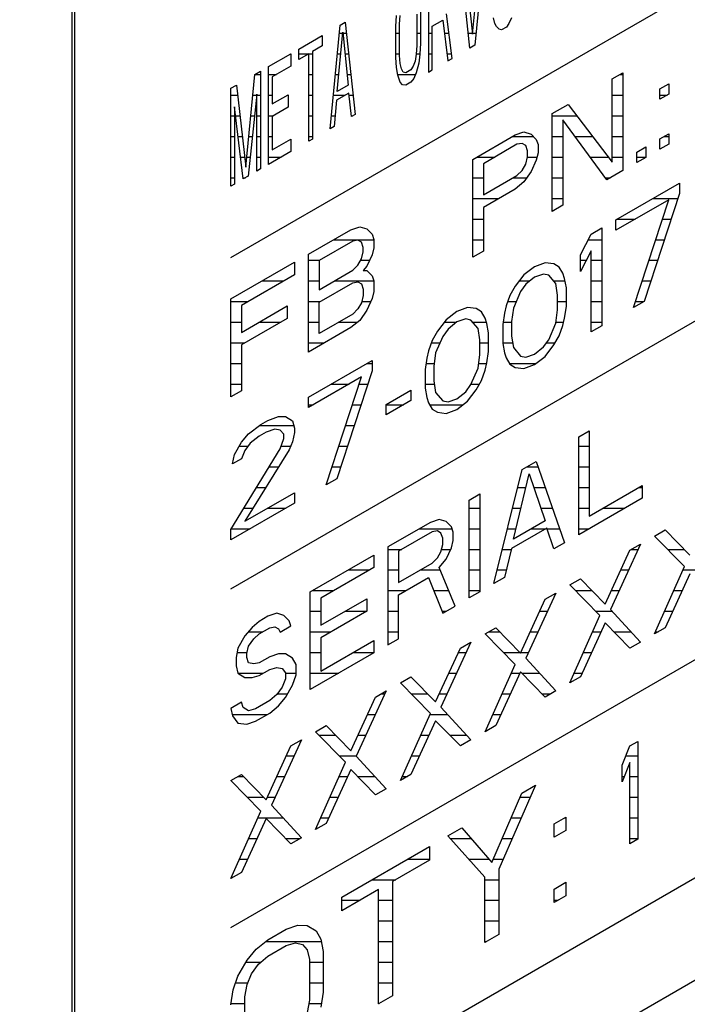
# Model space of a CAD drawing. Header units: millimetres. Extents: x 0 to 5600, y -1552 to 3960.
# Tile 189 of 199: x 4809 to 4827, y 2697 to 2724. Entities that reach past the tile are written whole.
import ezdxf

# ---------------------------------------------------------------- set-up
doc = ezdxf.new("R2010")
doc.units = ezdxf.units.MM
doc.header["$LTSCALE"] = 308
doc.layers.get('0').update_dxf_attribs({"linetype": 'CONTINUOUS'})

msp = doc.modelspace()

# ---------------------------------------------------------------- linework, layer by layer
at = {"color": 7, "linetype": 'Continuous'}
for p, q in [((4814.538, 2717.7), (4840.97, 2732.96)), ((4810.225, 2728.764), (4810.225, 2692.838)), ((4810.296, 2728.723), (4810.296, 2692.797)), ((4821.09, 2723.761), (4821.325, 2726.211)), ((4821.425, 2726.269), (4821.157, 2723.461)), ((4821.023, 2723.383), (4820.755, 2725.882)), ((4820.856, 2725.94), (4821.09, 2723.761)), ((4819.901, 2725.389), (4819.901, 2722.735)), ((4819.013, 2723.973), (4819.029, 2724.265)), ((4819.113, 2724.031), (4819.13, 2724.266)), ((4819.582, 2724.302), (4819.582, 2723.455)), ((4819.683, 2724.36), (4819.683, 2723.513)), ((4820.537, 2723.103), (4820.387, 2724.314)), ((4821.694, 2724.053), (4821.66, 2724.203)), ((4822.146, 2724.201), (4822.079, 2724.049)), ((4814.538, 2708.719), (4840.97, 2723.979)), ((4817.236, 2721.197), (4817.504, 2724.005)), ((4817.504, 2724.005), (4817.638, 2724.083)), ((4817.638, 2724.083), (4817.907, 2721.584)), ((4819.013, 2723.126), (4819.013, 2723.973)), ((4819.113, 2723.184), (4819.113, 2724.031)), ((4820.001, 2723.979), (4820.286, 2724.143)), ((4820.001, 2722.793), (4820.001, 2723.979)), ((4820.286, 2724.143), (4820.42, 2723.035)), ((4821.744, 2723.969), (4821.694, 2724.053)), ((4821.811, 2723.895), (4821.744, 2723.969)), ((4822.012, 2723.954), (4821.878, 2723.877)), ((4822.079, 2724.049), (4822.012, 2723.954)), ((4816.382, 2723.357), (4817.018, 2723.725)), ((4817.018, 2723.725), (4817.018, 2723.443)), ((4817.421, 2722.207), (4817.571, 2723.818)), ((4817.571, 2723.818), (4817.722, 2722.381)), ((4821.878, 2723.877), (4821.811, 2723.895)), ((4817.018, 2723.443), (4816.75, 2723.288)), ((4819.582, 2723.455), (4819.565, 2723.219)), ((4819.683, 2723.513), (4819.666, 2723.221)), ((4821.157, 2723.461), (4821.023, 2723.383)), ((4815.561, 2722.883), (4816.164, 2723.232)), ((4816.164, 2723.232), (4816.164, 2722.893)), ((4816.382, 2723.075), (4816.382, 2723.357)), ((4816.65, 2723.23), (4816.382, 2723.075)), ((4816.65, 2720.858), (4816.65, 2723.23)), ((4816.75, 2723.288), (4816.75, 2720.916)), ((4819.029, 2722.853), (4819.013, 2723.126)), ((4819.13, 2722.968), (4819.113, 2723.184)), ((4819.565, 2723.219), (4819.532, 2723.031)), ((4819.666, 2723.221), (4819.633, 2722.976)), ((4820.42, 2723.035), (4820.537, 2723.103)), ((4815.561, 2720.23), (4815.561, 2722.883)), ((4816.164, 2722.893), (4815.661, 2722.603)), ((4819.063, 2722.647), (4819.029, 2722.853)), ((4819.163, 2722.818), (4819.13, 2722.968)), ((4819.482, 2722.889), (4819.415, 2722.793)), ((4819.532, 2723.031), (4819.482, 2722.889)), ((4819.633, 2722.976), (4819.565, 2722.711)), ((4814.941, 2720.154), (4815.192, 2722.67)), ((4815.192, 2722.67), (4815.343, 2722.757)), ((4815.343, 2722.757), (4815.343, 2720.104)), ((4815.661, 2722.603), (4815.661, 2721.869)), ((4819.13, 2722.46), (4819.063, 2722.647)), ((4819.214, 2722.734), (4819.163, 2722.818)), ((4819.281, 2722.716), (4819.214, 2722.734)), ((4819.415, 2722.793), (4819.281, 2722.716)), ((4819.565, 2722.711), (4819.498, 2722.56)), ((4819.901, 2722.735), (4820.001, 2722.793)), ((4824.88, 2722.548), (4825.167, 2722.714)), ((4825.167, 2722.714), (4825.167, 2720.06)), ((4814.538, 2722.293), (4814.689, 2722.38)), ((4814.689, 2722.38), (4814.941, 2720.154)), ((4817.722, 2722.381), (4817.421, 2722.207)), ((4819.197, 2722.385), (4819.13, 2722.46)), ((4819.281, 2722.377), (4819.197, 2722.385)), ((4819.415, 2722.455), (4819.281, 2722.377)), ((4819.498, 2722.56), (4819.415, 2722.455)), ((4824.88, 2720.29), (4824.88, 2722.548)), ((4826.172, 2722.278), (4826.412, 2722.416)), ((4826.412, 2722.416), (4826.412, 2722.134)), ((4814.538, 2719.639), (4814.538, 2722.293)), ((4815.242, 2722.135), (4815.008, 2719.91)), ((4815.242, 2720.046), (4815.242, 2722.135)), ((4815.661, 2721.869), (4816.097, 2722.12)), ((4816.097, 2722.12), (4816.097, 2721.781)), ((4817.739, 2722.165), (4817.404, 2721.971)), ((4817.806, 2721.526), (4817.739, 2722.165)), ((4826.172, 2721.996), (4826.172, 2722.278)), ((4826.412, 2722.134), (4826.172, 2721.996)), ((4814.639, 2721.787), (4814.639, 2719.697)), ((4814.874, 2719.833), (4814.639, 2721.787)), ((4816.097, 2721.781), (4815.661, 2721.53)), ((4817.404, 2721.971), (4817.337, 2721.255)), ((4823.252, 2721.608), (4823.683, 2721.857)), ((4823.683, 2721.857), (4824.88, 2720.29)), ((4815.661, 2721.53), (4815.661, 2720.626)), ((4817.907, 2721.584), (4817.806, 2721.526)), ((4823.252, 2718.955), (4823.252, 2721.608)), ((4817.337, 2721.255), (4817.236, 2721.197)), ((4824.736, 2719.812), (4823.539, 2721.435)), ((4823.539, 2721.435), (4823.539, 2719.121)), ((4821.098, 2720.364), (4822.247, 2721.028)), ((4822.247, 2721.028), (4822.486, 2721.11)), ((4822.486, 2721.11), (4822.677, 2721.051)), ((4822.677, 2721.051), (4822.821, 2720.908)), ((4826.172, 2720.923), (4826.412, 2721.061)), ((4826.412, 2721.061), (4826.412, 2720.779)), ((4815.661, 2720.626), (4816.164, 2720.917)), ((4816.164, 2720.917), (4816.164, 2720.578)), ((4816.75, 2720.916), (4816.65, 2720.858)), ((4822.294, 2720.773), (4821.385, 2720.248)), ((4822.438, 2720.8), (4822.294, 2720.773)), ((4822.534, 2720.742), (4822.438, 2720.8)), ((4822.582, 2720.6), (4822.534, 2720.742)), ((4822.821, 2720.908), (4822.869, 2720.766)), ((4822.869, 2720.766), (4822.869, 2720.54)), ((4825.55, 2720.564), (4825.789, 2720.702)), ((4825.789, 2720.702), (4825.789, 2720.42)), ((4826.172, 2720.641), (4826.172, 2720.923)), ((4826.412, 2720.779), (4826.172, 2720.641)), ((4816.164, 2720.578), (4815.561, 2720.23)), ((4822.534, 2720.234), (4822.582, 2720.431)), ((4822.582, 2720.431), (4822.582, 2720.6)), ((4822.869, 2720.54), (4822.821, 2720.343)), ((4825.55, 2720.281), (4825.55, 2720.564)), ((4821.098, 2717.711), (4821.098, 2720.364)), ((4821.385, 2720.248), (4821.385, 2719.401)), ((4822.438, 2720.066), (4822.534, 2720.234)), ((4822.821, 2720.343), (4822.677, 2720.034)), ((4825.789, 2720.42), (4825.55, 2720.281)), ((4815.008, 2719.91), (4814.874, 2719.833)), ((4815.343, 2720.104), (4815.242, 2720.046)), ((4821.385, 2719.401), (4822.294, 2719.926)), ((4822.294, 2719.926), (4822.438, 2720.066)), ((4822.677, 2720.034), (4822.486, 2719.755)), ((4825.167, 2720.06), (4824.736, 2719.812)), ((4814.639, 2719.697), (4814.538, 2719.639)), ((4822.486, 2719.755), (4822.247, 2719.56)), ((4824.976, 2718.725), (4826.699, 2719.72)), ((4826.699, 2719.72), (4826.699, 2719.438)), ((4822.247, 2719.56), (4821.385, 2719.062)), ((4826.699, 2719.438), (4825.742, 2716.514)), ((4811.71, 2691.98), (4859.016, 2719.292)), ((4823.539, 2719.121), (4823.252, 2718.955)), ((4826.412, 2719.272), (4824.976, 2718.443)), ((4825.454, 2716.348), (4826.412, 2719.272)), ((4821.385, 2719.062), (4821.385, 2717.877)), ((4824.976, 2718.443), (4824.976, 2718.725)), ((4816.645, 2717.794), (4817.794, 2718.457)), ((4817.794, 2718.457), (4818.033, 2718.539)), ((4818.033, 2718.539), (4818.225, 2718.48)), ((4818.225, 2718.48), (4818.369, 2718.337)), ((4818.369, 2718.337), (4818.416, 2718.195)), ((4824.018, 2717.777), (4824.305, 2718.338)), ((4824.305, 2718.338), (4824.593, 2718.504)), ((4824.593, 2718.504), (4824.593, 2715.85)), ((4817.842, 2718.146), (4816.932, 2717.621)), ((4817.986, 2718.173), (4817.842, 2718.146)), ((4818.081, 2718.115), (4817.986, 2718.173)), ((4818.129, 2717.973), (4818.081, 2718.115)), ((4818.416, 2718.195), (4818.416, 2717.97)), ((4816.645, 2715.14), (4816.645, 2717.794)), ((4818.081, 2717.663), (4818.129, 2717.86)), ((4818.129, 2717.86), (4818.129, 2717.973)), ((4818.369, 2717.773), (4818.225, 2717.464)), ((4818.416, 2717.97), (4818.369, 2717.773)), ((4821.385, 2717.877), (4821.098, 2717.711)), ((4824.305, 2717.886), (4824.018, 2717.325)), ((4824.018, 2717.325), (4824.018, 2717.777)), ((4824.305, 2715.684), (4824.305, 2717.886)), ((4814.538, 2716.578), (4816.262, 2717.573)), ((4816.262, 2717.573), (4816.262, 2717.234)), ((4816.932, 2717.621), (4816.932, 2716.83)), ((4817.842, 2717.356), (4817.986, 2717.495)), ((4817.986, 2717.495), (4818.081, 2717.663)), ((4823.06, 2717.563), (4822.773, 2717.454)), ((4823.3, 2717.532), (4823.06, 2717.563)), ((4823.444, 2717.445), (4823.3, 2717.532)), ((4816.262, 2717.234), (4814.826, 2716.405)), ((4816.932, 2716.83), (4817.842, 2717.356)), ((4818.225, 2717.464), (4818.129, 2717.352)), ((4818.129, 2717.352), (4818.225, 2717.351)), ((4818.225, 2717.351), (4818.369, 2717.208)), ((4822.486, 2717.231), (4822.247, 2716.924)), ((4822.773, 2717.454), (4822.486, 2717.231)), ((4823.013, 2717.253), (4822.773, 2717.171)), ((4823.156, 2717.223), (4823.013, 2717.253)), ((4823.348, 2716.995), (4823.156, 2717.223)), ((4823.539, 2717.275), (4823.444, 2717.445)), ((4823.587, 2717.133), (4823.539, 2717.275)), ((4816.932, 2716.492), (4817.842, 2717.017)), ((4817.842, 2717.017), (4817.986, 2717.043)), ((4817.986, 2717.043), (4818.081, 2716.986)), ((4818.081, 2716.986), (4818.129, 2716.844)), ((4818.369, 2717.208), (4818.416, 2717.066)), ((4818.416, 2717.066), (4818.416, 2716.784)), ((4822.534, 2716.977), (4822.39, 2716.781)), ((4822.773, 2717.171), (4822.534, 2716.977)), ((4823.396, 2716.684), (4823.348, 2716.995)), ((4823.635, 2716.878), (4823.587, 2717.133)), ((4574.879, 2552.471), (4859.488, 2716.789)), ((4818.129, 2716.844), (4818.129, 2716.675)), ((4818.416, 2716.784), (4818.369, 2716.587)), ((4822.247, 2716.924), (4822.103, 2716.671)), ((4822.39, 2716.781), (4822.199, 2716.331)), ((4823.635, 2716.37), (4823.635, 2716.878)), ((4814.538, 2713.924), (4814.538, 2716.578)), ((4816.932, 2715.645), (4816.932, 2716.492)), ((4818.081, 2716.478), (4817.986, 2716.309)), ((4818.129, 2716.675), (4818.081, 2716.478)), ((4818.369, 2716.587), (4818.225, 2716.278)), ((4822.103, 2716.671), (4822.007, 2716.39)), ((4823.396, 2716.288), (4823.396, 2716.684)), ((4825.742, 2716.514), (4825.454, 2716.348)), ((4814.826, 2716.405), (4814.826, 2715.671)), ((4814.826, 2715.671), (4816.07, 2716.389)), ((4816.07, 2716.389), (4816.07, 2716.051)), ((4817.842, 2716.17), (4816.932, 2715.645)), ((4817.986, 2716.309), (4817.842, 2716.17)), ((4818.225, 2716.278), (4818.033, 2715.998)), ((4820.667, 2716.237), (4820.379, 2716.015)), ((4820.954, 2716.347), (4820.667, 2716.237)), ((4821.193, 2716.316), (4820.954, 2716.347)), ((4821.337, 2716.229), (4821.193, 2716.316)), ((4821.433, 2716.058), (4821.337, 2716.229)), ((4821.959, 2716.193), (4821.911, 2715.883)), ((4822.007, 2716.39), (4821.959, 2716.193)), ((4822.199, 2716.331), (4822.151, 2715.965)), ((4823.348, 2715.922), (4823.396, 2716.288)), ((4823.587, 2716.06), (4823.635, 2716.37)), ((4816.07, 2716.051), (4814.826, 2715.332)), ((4818.033, 2715.998), (4817.794, 2715.804)), ((4820.379, 2716.015), (4820.14, 2715.707)), ((4820.667, 2715.955), (4820.427, 2715.76)), ((4820.906, 2716.037), (4820.667, 2715.955)), ((4821.05, 2716.007), (4820.906, 2716.037)), ((4821.241, 2715.779), (4821.05, 2716.007)), ((4821.481, 2715.917), (4821.433, 2716.058)), ((4821.528, 2715.662), (4821.481, 2715.917)), ((4822.151, 2715.965), (4822.151, 2715.57)), ((4823.156, 2715.473), (4823.348, 2715.922)), ((4823.539, 2715.863), (4823.587, 2716.06)), ((4817.794, 2715.804), (4816.645, 2715.14)), ((4820.14, 2715.707), (4819.996, 2715.455)), ((4820.427, 2715.76), (4820.284, 2715.564)), ((4821.289, 2715.467), (4821.241, 2715.779)), ((4821.528, 2715.154), (4821.528, 2715.662)), ((4821.911, 2715.883), (4821.911, 2715.375)), ((4823.444, 2715.582), (4823.539, 2715.863)), ((4824.593, 2715.85), (4824.305, 2715.684)), ((4819.996, 2715.455), (4819.901, 2715.174)), ((4820.284, 2715.564), (4820.092, 2715.115)), ((4821.289, 2715.072), (4821.289, 2715.467)), ((4821.911, 2715.375), (4821.959, 2715.12)), ((4822.151, 2715.57), (4822.199, 2715.259)), ((4823.013, 2715.277), (4823.156, 2715.473)), ((4823.3, 2715.33), (4823.444, 2715.582)), ((4814.826, 2715.332), (4814.826, 2714.09)), ((4819.901, 2715.174), (4819.853, 2714.977)), ((4820.092, 2715.115), (4820.044, 2714.749)), ((4821.481, 2714.844), (4821.528, 2715.154)), ((4821.959, 2715.12), (4822.007, 2714.979)), ((4822.199, 2715.259), (4822.39, 2715.03)), ((4822.773, 2715.082), (4823.013, 2715.277)), ((4823.06, 2715.022), (4823.3, 2715.33)), ((4816.645, 2713.915), (4818.369, 2714.91)), ((4818.369, 2714.91), (4818.369, 2714.628)), ((4819.853, 2714.977), (4819.805, 2714.667)), ((4821.241, 2714.706), (4821.289, 2715.072)), ((4821.433, 2714.647), (4821.481, 2714.844)), ((4822.007, 2714.979), (4822.103, 2714.808)), ((4822.39, 2715.03), (4822.534, 2715)), ((4822.534, 2715), (4822.773, 2715.082)), ((4822.773, 2714.8), (4823.06, 2715.022)), ((4814.538, 2699.533), (4840.97, 2714.793)), ((4818.369, 2714.628), (4817.411, 2711.704)), ((4819.805, 2714.667), (4819.805, 2714.159)), ((4820.044, 2714.749), (4820.044, 2714.354)), ((4821.05, 2714.256), (4821.241, 2714.706)), ((4821.337, 2714.366), (4821.433, 2714.647)), ((4822.103, 2714.808), (4822.247, 2714.722)), ((4822.247, 2714.722), (4822.486, 2714.69)), ((4822.486, 2714.69), (4822.773, 2714.8)), ((4818.081, 2714.462), (4816.645, 2713.633)), ((4817.124, 2711.538), (4818.081, 2714.462)), ((4820.044, 2714.354), (4820.092, 2714.042)), ((4821.193, 2714.114), (4821.337, 2714.366)), ((4814.826, 2714.09), (4814.538, 2713.924)), ((4818.752, 2713.72), (4819.422, 2714.107)), ((4819.422, 2714.107), (4819.422, 2713.825)), ((4819.805, 2714.159), (4819.853, 2713.904)), ((4820.092, 2714.042), (4820.284, 2713.814)), ((4820.667, 2713.866), (4820.906, 2714.061)), ((4820.906, 2714.061), (4821.05, 2714.256)), ((4820.954, 2713.806), (4821.193, 2714.114)), ((4816.645, 2713.633), (4816.645, 2713.915)), ((4819.422, 2713.825), (4818.752, 2713.438)), ((4819.853, 2713.904), (4819.901, 2713.762)), ((4819.901, 2713.762), (4819.996, 2713.592)), ((4820.284, 2713.814), (4820.427, 2713.784)), ((4820.427, 2713.784), (4820.667, 2713.866)), ((4820.667, 2713.584), (4820.954, 2713.806)), ((4818.752, 2713.438), (4818.752, 2713.72)), ((4819.996, 2713.592), (4820.14, 2713.505)), ((4820.14, 2713.505), (4820.379, 2713.474)), ((4820.379, 2713.474), (4820.667, 2713.584)), ((4815.352, 2713.169), (4815.544, 2713.28)), ((4815.544, 2713.28), (4815.831, 2713.389)), ((4815.831, 2713.389), (4816.023, 2713.387)), ((4816.023, 2713.387), (4816.214, 2713.271)), ((4816.214, 2713.271), (4816.262, 2713.073)), ((4815.017, 2712.919), (4815.352, 2713.169)), ((4815.496, 2712.97), (4815.304, 2712.859)), ((4815.735, 2713.051), (4815.496, 2712.97)), ((4815.879, 2713.021), (4815.735, 2713.051)), ((4815.975, 2712.907), (4815.879, 2713.021)), ((4816.262, 2712.96), (4816.214, 2712.707)), ((4816.262, 2713.073), (4816.262, 2712.96)), ((4823.97, 2712.837), (4824.257, 2713.003)), ((4824.257, 2713.003), (4824.257, 2710.688)), ((4814.634, 2712.359), (4814.826, 2712.696)), ((4814.826, 2712.696), (4815.017, 2712.919)), ((4815.304, 2712.859), (4815.065, 2712.664)), ((4815.879, 2712.513), (4815.975, 2712.794)), ((4815.975, 2712.794), (4815.975, 2712.907)), ((4816.214, 2712.707), (4816.118, 2712.482)), ((4823.97, 2710.184), (4823.97, 2712.837)), ((4814.538, 2710.328), (4815.879, 2712.513)), ((4814.921, 2712.469), (4814.826, 2712.244)), ((4815.065, 2712.664), (4814.921, 2712.469)), ((4816.118, 2712.482), (4814.921, 2710.549)), ((4814.586, 2712.106), (4814.634, 2712.359)), ((4814.826, 2712.244), (4814.586, 2712.106)), ((4822.438, 2711.953), (4822.821, 2712.174)), ((4822.821, 2712.174), (4823.587, 2709.963)), ((4821.672, 2708.857), (4822.438, 2711.953)), ((4817.411, 2711.704), (4817.124, 2711.538)), ((4822.199, 2710.064), (4822.63, 2711.837)), ((4822.63, 2711.837), (4823.06, 2710.562)), ((4824.257, 2710.688), (4825.694, 2711.518)), ((4825.694, 2711.518), (4825.694, 2711.179)), ((4814.921, 2710.549), (4816.262, 2711.323)), ((4816.262, 2711.323), (4816.262, 2711.041)), ((4821.002, 2711.124), (4821.289, 2711.289)), ((4821.002, 2708.47), (4821.002, 2711.124)), ((4821.289, 2711.289), (4821.289, 2708.636)), ((4825.694, 2711.179), (4823.97, 2710.184)), ((4816.262, 2711.041), (4814.538, 2710.046)), ((4820.188, 2710.597), (4819.948, 2710.515)), ((4820.379, 2710.538), (4820.188, 2710.597)), ((4823.06, 2710.562), (4822.199, 2710.064)), ((4814.538, 2710.046), (4814.538, 2710.328)), ((4819.948, 2710.515), (4818.799, 2709.852)), ((4820.14, 2710.287), (4819.996, 2710.261)), ((4820.236, 2710.23), (4820.14, 2710.287)), ((4820.523, 2710.395), (4820.379, 2710.538)), ((4820.571, 2710.254), (4820.523, 2710.395)), ((4823.108, 2710.364), (4822.151, 2709.811)), ((4823.3, 2709.797), (4823.108, 2710.364)), ((4826.029, 2710.147), (4826.316, 2710.313)), ((4826.316, 2710.313), (4826.986, 2709.628)), ((4819.996, 2710.261), (4819.087, 2709.736)), ((4820.284, 2710.088), (4820.236, 2710.23)), ((4820.284, 2709.918), (4820.284, 2710.088)), ((4820.523, 2709.831), (4820.571, 2710.028)), ((4820.571, 2710.028), (4820.571, 2710.254)), ((4826.843, 2709.319), (4826.029, 2710.147)), ((4818.799, 2709.852), (4818.799, 2707.198)), ((4820.236, 2709.721), (4820.284, 2709.918)), ((4820.379, 2709.522), (4820.523, 2709.831)), ((4822.151, 2709.811), (4821.959, 2709.023)), ((4823.587, 2709.963), (4823.3, 2709.797)), ((4824.688, 2708.301), (4825.359, 2709.761)), ((4825.646, 2709.926), (4824.832, 2708.158)), ((4825.359, 2709.761), (4825.646, 2709.926)), ((4816.693, 2708.636), (4818.416, 2709.631)), ((4818.416, 2709.631), (4818.416, 2709.292)), ((4819.087, 2709.736), (4819.087, 2708.889)), ((4819.996, 2709.414), (4820.14, 2709.553)), ((4820.14, 2709.553), (4820.236, 2709.721)), ((4820.188, 2709.299), (4820.379, 2709.522)), ((4818.416, 2709.292), (4816.98, 2708.463)), ((4819.087, 2708.889), (4819.996, 2709.414)), ((4820.619, 2708.249), (4820.188, 2709.299)), ((4826.029, 2707.494), (4826.843, 2709.319)), ((4819.087, 2708.55), (4819.901, 2709.02)), ((4819.901, 2709.02), (4820.284, 2708.055)), ((4821.959, 2709.023), (4821.672, 2708.857)), ((4823.731, 2708.821), (4824.018, 2708.987)), ((4824.018, 2708.987), (4824.688, 2708.301)), ((4826.986, 2709.119), (4826.316, 2707.66)), ((4824.545, 2707.992), (4823.731, 2708.821)), ((4816.693, 2705.982), (4816.693, 2708.636)), ((4816.98, 2708.463), (4816.98, 2707.729)), ((4816.98, 2707.729), (4818.225, 2708.448)), ((4818.225, 2708.448), (4818.225, 2708.109)), ((4819.087, 2707.364), (4819.087, 2708.55)), ((4821.289, 2708.636), (4821.002, 2708.47)), ((4822.39, 2706.974), (4823.06, 2708.434)), ((4823.348, 2708.6), (4822.534, 2706.831)), ((4823.06, 2708.434), (4823.348, 2708.6)), ((4820.284, 2708.055), (4820.619, 2708.249)), ((4824.832, 2708.158), (4825.646, 2707.273)), ((4815.544, 2707.972), (4815.304, 2707.834)), ((4815.783, 2708.054), (4815.544, 2707.972)), ((4815.975, 2707.995), (4815.783, 2708.054)), ((4816.118, 2707.852), (4815.975, 2707.995)), ((4818.225, 2708.109), (4816.98, 2707.39)), ((4823.731, 2706.167), (4824.545, 2707.992)), ((4815.113, 2707.667), (4814.921, 2707.444)), ((4815.304, 2707.834), (4815.113, 2707.667)), ((4815.304, 2707.495), (4815.592, 2707.661)), ((4815.592, 2707.661), (4815.735, 2707.688)), ((4815.735, 2707.688), (4815.831, 2707.63)), ((4815.831, 2707.63), (4815.879, 2707.545)), ((4815.879, 2707.545), (4816.166, 2707.711)), ((4816.166, 2707.711), (4816.118, 2707.852)), ((4821.433, 2707.494), (4821.72, 2707.66)), ((4821.72, 2707.66), (4822.39, 2706.974)), ((4824.688, 2707.793), (4824.018, 2706.333)), ((4825.359, 2707.107), (4824.688, 2707.793)), ((4826.316, 2707.66), (4826.029, 2707.494)), ((4814.921, 2707.444), (4814.73, 2707.107)), ((4815.017, 2707.16), (4815.161, 2707.356)), ((4815.161, 2707.356), (4815.304, 2707.495)), ((4816.98, 2707.39), (4816.98, 2706.487)), ((4818.799, 2707.198), (4819.087, 2707.364)), ((4822.247, 2706.665), (4821.433, 2707.494)), ((4814.73, 2707.107), (4814.682, 2706.854)), ((4814.969, 2706.963), (4815.017, 2707.16)), ((4816.98, 2706.487), (4818.416, 2707.316)), ((4818.416, 2707.316), (4818.416, 2706.977)), ((4820.092, 2705.647), (4820.762, 2707.107)), ((4821.05, 2707.273), (4820.236, 2705.504)), ((4820.762, 2707.107), (4821.05, 2707.273)), ((4825.646, 2707.273), (4825.359, 2707.107)), ((4814.682, 2706.854), (4814.682, 2706.628)), ((4814.969, 2706.85), (4814.969, 2706.963)), ((4815.017, 2706.708), (4814.969, 2706.85)), ((4815.592, 2706.871), (4815.304, 2706.705)), ((4815.831, 2706.953), (4815.592, 2706.871)), ((4816.023, 2706.95), (4815.831, 2706.953)), ((4816.214, 2706.835), (4816.023, 2706.95)), ((4816.31, 2706.664), (4816.214, 2706.835)), ((4818.416, 2706.977), (4816.693, 2705.982)), ((4822.534, 2706.831), (4823.348, 2705.946)), ((4814.682, 2706.628), (4814.73, 2706.43)), ((4815.161, 2706.678), (4815.017, 2706.708)), ((4815.304, 2706.705), (4815.161, 2706.678)), ((4815.592, 2706.532), (4815.783, 2706.586)), ((4815.783, 2706.586), (4815.927, 2706.556)), ((4815.927, 2706.556), (4816.023, 2706.442)), ((4816.31, 2706.382), (4816.31, 2706.664)), ((4821.433, 2704.84), (4822.247, 2706.665)), ((4814.73, 2706.43), (4814.921, 2706.314)), ((4814.921, 2706.314), (4815.113, 2706.312)), ((4815.113, 2706.312), (4815.304, 2706.366)), ((4815.304, 2706.366), (4815.592, 2706.532)), ((4816.023, 2706.442), (4816.023, 2706.273)), ((4816.214, 2706.101), (4816.31, 2706.382)), ((4819.135, 2706.167), (4819.422, 2706.333)), ((4819.422, 2706.333), (4820.092, 2705.647)), ((4822.39, 2706.466), (4821.72, 2705.006)), ((4823.06, 2705.78), (4822.39, 2706.466)), ((4824.018, 2706.333), (4823.731, 2706.167)), ((4815.927, 2706.048), (4815.783, 2705.852)), ((4816.023, 2706.273), (4815.927, 2706.048)), ((4816.023, 2705.765), (4816.214, 2706.101)), ((4819.948, 2705.338), (4819.135, 2706.167)), ((4815.783, 2705.852), (4815.592, 2705.685)), ((4815.831, 2705.541), (4816.023, 2705.765)), ((4817.794, 2704.32), (4818.464, 2705.78)), ((4818.752, 2705.946), (4817.938, 2704.177)), ((4818.464, 2705.78), (4818.752, 2705.946)), ((4823.348, 2705.946), (4823.06, 2705.78)), ((4814.826, 2705.638), (4814.538, 2705.472)), ((4814.538, 2705.472), (4814.586, 2705.274)), ((4814.874, 2705.496), (4814.826, 2705.638)), ((4815.017, 2705.41), (4814.874, 2705.496)), ((4815.592, 2705.685), (4815.209, 2705.464)), ((4815.592, 2705.346), (4815.831, 2705.541)), ((4820.236, 2705.504), (4821.05, 2704.619)), ((4814.586, 2705.274), (4814.73, 2705.075)), ((4815.209, 2705.464), (4815.017, 2705.41)), ((4815.209, 2705.125), (4815.592, 2705.346)), ((4819.135, 2703.513), (4819.948, 2705.338)), ((4814.73, 2705.075), (4814.969, 2705.044)), ((4814.969, 2705.044), (4815.209, 2705.125)), ((4816.836, 2704.84), (4817.124, 2705.006)), ((4817.124, 2705.006), (4817.794, 2704.32)), ((4820.092, 2705.139), (4819.422, 2703.679)), ((4820.762, 2704.453), (4820.092, 2705.139)), ((4821.72, 2705.006), (4821.433, 2704.84)), ((4817.65, 2704.012), (4816.836, 2704.84)), ((4815.496, 2702.994), (4816.166, 2704.453)), ((4816.453, 2704.619), (4815.64, 2702.851)), ((4816.166, 2704.453), (4816.453, 2704.619)), ((4821.05, 2704.619), (4820.762, 2704.453)), ((4825.145, 2703.935), (4825.36, 2704.454)), ((4825.36, 2704.454), (4825.576, 2704.579)), ((4825.576, 2704.579), (4825.576, 2701.925)), ((4817.938, 2704.177), (4818.752, 2703.292)), ((4816.836, 2702.187), (4817.65, 2704.012)), ((4825.36, 2704.003), (4825.145, 2703.483)), ((4825.145, 2703.483), (4825.145, 2703.935)), ((4825.36, 2701.801), (4825.36, 2704.003)), ((4814.538, 2703.514), (4814.826, 2703.679)), ((4814.826, 2703.679), (4815.496, 2702.994)), ((4817.794, 2703.812), (4817.124, 2702.353)), ((4818.464, 2703.126), (4817.794, 2703.812)), ((4819.422, 2703.679), (4819.135, 2703.513)), ((4815.352, 2702.685), (4814.538, 2703.514)), ((4822.803, 2703.386), (4821.801, 2701.109)), ((4822.427, 2703.169), (4822.803, 2703.386)), ((4818.752, 2703.292), (4818.464, 2703.126)), ((4821.613, 2701.296), (4822.427, 2703.169)), ((4815.64, 2702.851), (4816.453, 2701.966)), ((4814.538, 2700.86), (4815.352, 2702.685)), ((4815.496, 2702.485), (4814.826, 2701.026)), ((4816.166, 2701.8), (4815.496, 2702.485)), ((4817.124, 2702.353), (4816.836, 2702.187)), ((4823.304, 2702.346), (4823.617, 2702.527)), ((4823.304, 2701.977), (4823.304, 2702.346)), ((4823.617, 2702.527), (4823.617, 2702.158)), ((4820.424, 2702.012), (4820.799, 2702.229)), ((4821.425, 2700.892), (4820.424, 2702.012)), ((4820.799, 2702.229), (4821.613, 2701.296)), ((4823.617, 2702.158), (4823.304, 2701.977)), ((4816.453, 2701.966), (4816.166, 2701.8)), ((4825.576, 2701.925), (4825.36, 2701.801)), ((4817.544, 2700.35), (4819.923, 2701.723)), ((4819.923, 2701.723), (4819.923, 2701.354)), ((4819.923, 2701.354), (4818.921, 2700.776)), ((4814.826, 2701.026), (4814.538, 2700.86)), ((4821.801, 2701.109), (4821.801, 2699.337)), ((4818.921, 2700.776), (4818.921, 2697.675)), ((4821.425, 2699.12), (4821.425, 2700.892)), ((4823.304, 2700.574), (4823.617, 2700.755)), ((4823.617, 2700.755), (4823.617, 2700.386)), ((4818.545, 2700.559), (4817.544, 2699.98)), ((4818.545, 2697.458), (4818.545, 2700.559)), ((4823.304, 2700.205), (4823.304, 2700.574)), ((4817.544, 2699.98), (4817.544, 2700.35)), ((4823.617, 2700.386), (4823.304, 2700.205)), ((4815.54, 2699.193), (4816.041, 2699.482)), ((4816.041, 2699.482), (4816.354, 2699.589)), ((4816.354, 2699.589), (4816.604, 2699.586)), ((4816.604, 2699.586), (4816.855, 2699.435)), ((4816.855, 2699.435), (4816.98, 2699.212)), ((4821.801, 2699.337), (4821.425, 2699.12)), ((4815.227, 2698.938), (4815.54, 2699.193)), ((4816.041, 2699.039), (4816.291, 2699.11)), ((4816.291, 2699.11), (4816.479, 2699.071)), ((4816.479, 2699.071), (4816.604, 2698.921)), ((4816.98, 2699.212), (4817.043, 2698.879)), ((4814.977, 2698.646), (4815.227, 2698.938)), ((4815.54, 2698.75), (4816.041, 2699.039)), ((4816.604, 2698.921), (4816.667, 2698.662)), ((4817.043, 2698.879), (4817.043, 2697.772)), ((4814.726, 2698.206), (4814.977, 2698.646)), ((4815.102, 2698.275), (4815.29, 2698.531)), ((4815.29, 2698.531), (4815.54, 2698.75)), ((4816.667, 2698.662), (4816.667, 2697.555)), ((4814.977, 2697.982), (4815.102, 2698.275)), ((4814.601, 2697.838), (4814.726, 2698.206)), ((4814.538, 2697.433), (4814.601, 2697.838)), ((4814.914, 2697.65), (4814.977, 2697.982)), ((4817.043, 2697.772), (4816.98, 2697.366)), ((4814.914, 2696.543), (4814.914, 2697.65)), ((4816.667, 2697.555), (4816.604, 2697.223)), ((4818.921, 2697.675), (4818.545, 2697.458))]:
    msp.add_line(p, q, dxfattribs=at)
at = {"color": 2, "linetype": 'Continuous'}
for p, q in [((4817.484, 2723.787), (4817.569, 2723.787)), ((4817.575, 2723.787), (4817.67, 2723.787)), ((4819.013, 2723.787), (4819.113, 2723.787)), ((4819.582, 2723.787), (4819.683, 2723.787)), ((4819.901, 2723.787), (4820.001, 2723.787)), ((4820.329, 2723.787), (4820.452, 2723.787)), ((4820.98, 2723.787), (4821.088, 2723.787)), ((4821.093, 2723.787), (4821.189, 2723.787)), ((4816.157, 2723.227), (4816.164, 2723.227)), ((4816.382, 2723.227), (4816.646, 2723.227)), ((4816.65, 2723.227), (4816.75, 2723.227)), ((4817.43, 2723.227), (4817.516, 2723.227)), ((4817.633, 2723.227), (4817.73, 2723.227)), ((4819.013, 2723.227), (4819.113, 2723.227)), ((4819.566, 2723.227), (4819.666, 2723.227)), ((4819.901, 2723.227), (4820.001, 2723.227)), ((4820.397, 2723.227), (4820.522, 2723.227)), ((4815.192, 2722.667), (4815.343, 2722.667)), ((4815.561, 2722.667), (4815.774, 2722.667)), ((4816.65, 2722.667), (4816.75, 2722.667)), ((4817.377, 2722.667), (4817.464, 2722.667)), ((4817.692, 2722.667), (4817.79, 2722.667)), ((4819.059, 2722.667), (4819.546, 2722.667)), ((4825.086, 2722.667), (4825.167, 2722.667)), ((4814.538, 2722.107), (4814.72, 2722.107)), ((4815.136, 2722.107), (4815.239, 2722.107)), ((4815.242, 2722.107), (4815.343, 2722.107)), ((4815.561, 2722.107), (4815.661, 2722.107)), ((4816.075, 2722.107), (4816.097, 2722.107)), ((4816.65, 2722.107), (4816.75, 2722.107)), ((4817.323, 2722.107), (4817.64, 2722.107)), ((4817.745, 2722.107), (4817.85, 2722.107)), ((4824.88, 2722.107), (4825.167, 2722.107)), ((4826.172, 2722.107), (4826.366, 2722.107)), ((4814.538, 2721.547), (4814.639, 2721.547)), ((4814.668, 2721.547), (4814.783, 2721.547)), ((4815.08, 2721.547), (4815.18, 2721.547)), ((4815.242, 2721.547), (4815.343, 2721.547)), ((4815.561, 2721.547), (4815.692, 2721.547)), ((4816.65, 2721.547), (4816.75, 2721.547)), ((4817.27, 2721.547), (4817.364, 2721.547)), ((4817.804, 2721.547), (4817.843, 2721.547)), ((4823.252, 2721.547), (4823.919, 2721.547)), ((4824.88, 2721.547), (4825.167, 2721.547)), ((4814.538, 2720.987), (4814.639, 2720.987)), ((4814.735, 2720.987), (4814.846, 2720.987)), ((4815.024, 2720.987), (4815.121, 2720.987)), ((4815.242, 2720.987), (4815.343, 2720.987)), ((4815.561, 2720.987), (4815.661, 2720.987)), ((4816.65, 2720.987), (4816.75, 2720.987)), ((4822.177, 2720.987), (4822.741, 2720.987)), ((4823.252, 2720.987), (4823.539, 2720.987)), ((4823.869, 2720.987), (4824.347, 2720.987)), ((4824.88, 2720.987), (4825.167, 2720.987)), ((4826.284, 2720.987), (4826.412, 2720.987)), ((4814.538, 2720.427), (4814.639, 2720.427)), ((4814.802, 2720.427), (4814.91, 2720.427)), ((4814.968, 2720.427), (4815.062, 2720.427)), ((4815.242, 2720.427), (4815.343, 2720.427)), ((4815.561, 2720.427), (4815.903, 2720.427)), ((4821.207, 2720.427), (4821.696, 2720.427)), ((4822.581, 2720.427), (4822.842, 2720.427)), ((4823.252, 2720.427), (4823.539, 2720.427)), ((4824.282, 2720.427), (4824.775, 2720.427)), ((4824.88, 2720.427), (4825.167, 2720.427)), ((4825.55, 2720.427), (4825.789, 2720.427)), ((4814.538, 2719.867), (4814.639, 2719.867)), ((4814.869, 2719.867), (4814.933, 2719.867)), ((4821.098, 2719.867), (4821.385, 2719.867)), ((4822.192, 2719.867), (4822.563, 2719.867)), ((4823.252, 2719.867), (4823.539, 2719.867)), ((4824.695, 2719.867), (4824.833, 2719.867)), ((4821.098, 2719.307), (4821.809, 2719.307)), ((4823.252, 2719.307), (4823.539, 2719.307)), ((4825.984, 2719.307), (4826.656, 2719.307)), ((4821.098, 2718.747), (4821.385, 2718.747)), ((4825.014, 2718.747), (4825.503, 2718.747)), ((4826.24, 2718.747), (4826.473, 2718.747)), ((4817.327, 2718.187), (4818.416, 2718.187)), ((4821.098, 2718.187), (4821.385, 2718.187)), ((4824.228, 2718.187), (4824.593, 2718.187)), ((4826.057, 2718.187), (4826.29, 2718.187)), ((4816.645, 2717.627), (4816.944, 2717.627)), ((4818.061, 2717.627), (4818.301, 2717.627)), ((4824.018, 2717.627), (4824.173, 2717.627)), ((4824.305, 2717.627), (4824.593, 2717.627)), ((4825.873, 2717.627), (4826.106, 2717.627)), ((4815.387, 2717.067), (4815.974, 2717.067)), ((4816.645, 2717.067), (4816.932, 2717.067)), ((4817.343, 2717.067), (4818.416, 2717.067)), ((4822.358, 2717.067), (4822.646, 2717.067)), ((4823.287, 2717.067), (4823.599, 2717.067)), ((4824.305, 2717.067), (4824.593, 2717.067)), ((4825.69, 2717.067), (4825.923, 2717.067)), ((4814.538, 2716.507), (4815.004, 2716.507)), ((4816.645, 2716.507), (4816.96, 2716.507)), ((4818.089, 2716.507), (4818.332, 2716.507)), ((4822.047, 2716.507), (4822.274, 2716.507)), ((4823.396, 2716.507), (4823.635, 2716.507)), ((4824.305, 2716.507), (4824.593, 2716.507)), ((4825.507, 2716.507), (4825.731, 2716.507)), ((4814.538, 2715.947), (4814.826, 2715.947)), ((4815.305, 2715.947), (4815.892, 2715.947)), ((4816.645, 2715.947), (4816.932, 2715.947)), ((4817.456, 2715.947), (4817.971, 2715.947)), ((4820.327, 2715.947), (4820.657, 2715.947)), ((4821.099, 2715.947), (4821.47, 2715.947)), ((4821.921, 2715.947), (4822.151, 2715.947)), ((4823.351, 2715.947), (4823.56, 2715.947)), ((4824.305, 2715.947), (4824.593, 2715.947)), ((4814.538, 2715.387), (4814.922, 2715.387)), ((4816.645, 2715.387), (4817.073, 2715.387)), ((4819.973, 2715.387), (4820.208, 2715.387)), ((4821.289, 2715.387), (4821.528, 2715.387)), ((4821.911, 2715.387), (4822.179, 2715.387)), ((4823.094, 2715.387), (4823.333, 2715.387)), ((4814.538, 2714.827), (4814.826, 2714.827)), ((4818.225, 2714.827), (4818.369, 2714.827)), ((4819.83, 2714.827), (4820.055, 2714.827)), ((4821.257, 2714.827), (4821.477, 2714.827)), ((4822.092, 2714.827), (4822.809, 2714.827)), ((4814.538, 2714.267), (4814.826, 2714.267)), ((4817.255, 2714.267), (4817.744, 2714.267)), ((4818.017, 2714.267), (4818.25, 2714.267)), ((4819.805, 2714.267), (4820.057, 2714.267)), ((4821.054, 2714.267), (4821.281, 2714.267)), ((4816.645, 2713.707), (4816.774, 2713.707)), ((4817.834, 2713.707), (4818.067, 2713.707)), ((4818.752, 2713.707), (4819.219, 2713.707)), ((4819.932, 2713.707), (4820.827, 2713.707)), ((4815.323, 2713.147), (4816.244, 2713.147)), ((4817.651, 2713.147), (4817.884, 2713.147)), ((4814.764, 2712.587), (4815.009, 2712.587)), ((4815.904, 2712.587), (4816.163, 2712.587)), ((4817.467, 2712.587), (4817.7, 2712.587)), ((4823.97, 2712.587), (4824.257, 2712.587)), ((4815.581, 2712.027), (4815.837, 2712.027)), ((4817.284, 2712.027), (4817.517, 2712.027)), ((4822.567, 2712.027), (4822.872, 2712.027)), ((4823.97, 2712.027), (4824.257, 2712.027)), ((4815.237, 2711.467), (4815.49, 2711.467)), ((4822.318, 2711.467), (4822.54, 2711.467)), ((4822.755, 2711.467), (4823.066, 2711.467)), ((4823.97, 2711.467), (4824.257, 2711.467)), ((4825.607, 2711.467), (4825.694, 2711.467)), ((4814.894, 2710.907), (4815.143, 2710.907)), ((4815.542, 2710.907), (4816.031, 2710.907)), ((4821.002, 2710.907), (4821.289, 2710.907)), ((4822.179, 2710.907), (4822.404, 2710.907)), ((4822.944, 2710.907), (4823.26, 2710.907)), ((4823.97, 2710.907), (4824.257, 2710.907)), ((4824.637, 2710.907), (4825.224, 2710.907)), ((4814.55, 2710.347), (4815.061, 2710.347)), ((4819.658, 2710.347), (4820.539, 2710.347)), ((4821.002, 2710.347), (4821.289, 2710.347)), ((4822.041, 2710.347), (4822.268, 2710.347)), ((4822.689, 2710.347), (4823.08, 2710.347)), ((4823.114, 2710.347), (4823.454, 2710.347)), ((4823.97, 2710.347), (4824.254, 2710.347)), ((4818.799, 2709.787), (4819.177, 2709.787)), ((4820.252, 2709.787), (4820.503, 2709.787)), ((4821.002, 2709.787), (4821.289, 2709.787)), ((4821.902, 2709.787), (4822.145, 2709.787)), ((4825.405, 2709.787), (4825.582, 2709.787)), ((4826.383, 2709.787), (4826.83, 2709.787)), ((4817.718, 2709.227), (4818.304, 2709.227)), ((4818.799, 2709.227), (4819.087, 2709.227)), ((4819.673, 2709.227), (4820.217, 2709.227)), ((4821.002, 2709.227), (4821.289, 2709.227)), ((4821.764, 2709.227), (4822.009, 2709.227)), ((4825.114, 2709.227), (4825.324, 2709.227)), ((4826.802, 2709.227), (4827.367, 2709.227)), ((4816.748, 2708.667), (4817.334, 2708.667)), ((4818.799, 2708.667), (4819.29, 2708.667)), ((4820.041, 2708.667), (4820.447, 2708.667)), ((4821.002, 2708.667), (4821.289, 2708.667)), ((4823.881, 2708.667), (4824.33, 2708.667)), ((4824.857, 2708.667), (4825.066, 2708.667)), ((4826.552, 2708.667), (4826.779, 2708.667)), ((4816.693, 2708.107), (4816.98, 2708.107)), ((4817.636, 2708.107), (4818.223, 2708.107)), ((4818.799, 2708.107), (4819.087, 2708.107)), ((4820.263, 2708.107), (4820.374, 2708.107)), ((4822.911, 2708.107), (4823.121, 2708.107)), ((4824.431, 2708.107), (4824.878, 2708.107)), ((4826.302, 2708.107), (4826.522, 2708.107)), ((4815.01, 2707.547), (4815.395, 2707.547)), ((4815.877, 2707.547), (4815.883, 2707.547)), ((4816.693, 2707.547), (4817.253, 2707.547)), ((4818.799, 2707.547), (4819.087, 2707.547)), ((4821.525, 2707.547), (4821.83, 2707.547)), ((4822.654, 2707.547), (4822.864, 2707.547)), ((4824.346, 2707.547), (4824.576, 2707.547)), ((4824.928, 2707.547), (4825.393, 2707.547)), ((4826.053, 2707.547), (4826.122, 2707.547)), ((4814.707, 2706.987), (4814.975, 2706.987)), ((4816.693, 2706.987), (4816.98, 2706.987)), ((4817.847, 2706.987), (4818.416, 2706.987)), ((4820.708, 2706.987), (4820.918, 2706.987)), ((4821.93, 2706.987), (4822.377, 2706.987)), ((4822.396, 2706.987), (4822.606, 2706.987)), ((4824.097, 2706.987), (4824.319, 2706.987)), ((4814.734, 2706.427), (4815.41, 2706.427)), ((4816.023, 2706.427), (4816.31, 2706.427)), ((4816.693, 2706.427), (4817.464, 2706.427)), ((4820.45, 2706.427), (4820.661, 2706.427)), ((4822.141, 2706.427), (4822.373, 2706.427)), ((4822.428, 2706.427), (4822.905, 2706.427)), ((4823.847, 2706.427), (4824.061, 2706.427)), ((4815.794, 2705.867), (4816.081, 2705.867)), ((4818.615, 2705.867), (4818.715, 2705.867)), ((4819.429, 2705.867), (4819.877, 2705.867)), ((4820.193, 2705.867), (4820.403, 2705.867)), ((4821.891, 2705.867), (4822.115, 2705.867)), ((4822.975, 2705.867), (4823.212, 2705.867)), ((4814.578, 2705.307), (4815.524, 2705.307)), ((4818.247, 2705.307), (4818.458, 2705.307)), ((4819.935, 2705.307), (4820.417, 2705.307)), ((4821.641, 2705.307), (4821.858, 2705.307)), ((4816.928, 2704.747), (4817.377, 2704.747)), ((4817.99, 2704.747), (4818.2, 2704.747)), ((4819.685, 2704.747), (4819.912, 2704.747)), ((4820.475, 2704.747), (4820.932, 2704.747)), ((4816.044, 2704.187), (4816.255, 2704.187)), ((4817.478, 2704.187), (4817.942, 2704.187)), ((4819.435, 2704.187), (4819.655, 2704.187)), ((4825.25, 2704.187), (4825.576, 2704.187)), ((4814.736, 2703.627), (4814.876, 2703.627)), ((4815.787, 2703.627), (4815.997, 2703.627)), ((4817.479, 2703.627), (4817.709, 2703.627)), ((4817.975, 2703.627), (4818.443, 2703.627)), ((4819.185, 2703.627), (4819.332, 2703.627)), ((4825.145, 2703.627), (4825.205, 2703.627)), ((4825.36, 2703.627), (4825.576, 2703.627)), ((4814.977, 2703.067), (4815.424, 2703.067)), ((4815.53, 2703.067), (4815.739, 2703.067)), ((4817.229, 2703.067), (4817.452, 2703.067)), ((4822.383, 2703.067), (4822.663, 2703.067)), ((4825.36, 2703.067), (4825.576, 2703.067)), ((4815.273, 2702.507), (4815.955, 2702.507)), ((4816.98, 2702.507), (4817.195, 2702.507)), ((4822.14, 2702.507), (4822.416, 2702.507)), ((4823.583, 2702.507), (4823.617, 2702.507)), ((4825.36, 2702.507), (4825.576, 2702.507)), ((4815.023, 2701.947), (4815.249, 2701.947)), ((4816.022, 2701.947), (4816.422, 2701.947)), ((4820.482, 2701.947), (4821.045, 2701.947)), ((4821.896, 2701.947), (4822.17, 2701.947)), ((4825.36, 2701.947), (4825.576, 2701.947)), ((4814.774, 2701.387), (4814.992, 2701.387)), ((4819.341, 2701.387), (4819.923, 2701.387)), ((4820.983, 2701.387), (4821.534, 2701.387)), ((4821.653, 2701.387), (4821.923, 2701.387)), ((4818.371, 2700.827), (4819.011, 2700.827)), ((4821.425, 2700.827), (4821.801, 2700.827)), ((4817.544, 2700.267), (4818.041, 2700.267)), ((4818.545, 2700.267), (4818.921, 2700.267)), ((4821.425, 2700.267), (4821.801, 2700.267)), ((4823.304, 2700.267), (4823.412, 2700.267)), ((4818.545, 2699.707), (4818.921, 2699.707)), ((4821.425, 2699.707), (4821.801, 2699.707)), ((4815.484, 2699.147), (4816.992, 2699.147)), ((4818.545, 2699.147), (4818.921, 2699.147)), ((4821.425, 2699.147), (4821.472, 2699.147)), ((4814.943, 2698.587), (4815.354, 2698.587)), ((4816.667, 2698.587), (4817.043, 2698.587)), ((4818.545, 2698.587), (4818.921, 2698.587)), ((4814.665, 2698.027), (4814.996, 2698.027)), ((4816.667, 2698.027), (4817.043, 2698.027)), ((4818.545, 2698.027), (4818.921, 2698.027)), ((4814.544, 2697.467), (4814.914, 2697.467)), ((4816.651, 2697.467), (4816.996, 2697.467)), ((4818.545, 2697.467), (4818.562, 2697.467))]:
    msp.add_line(p, q, dxfattribs=at)

doc.saveas('drawing.dxf')
